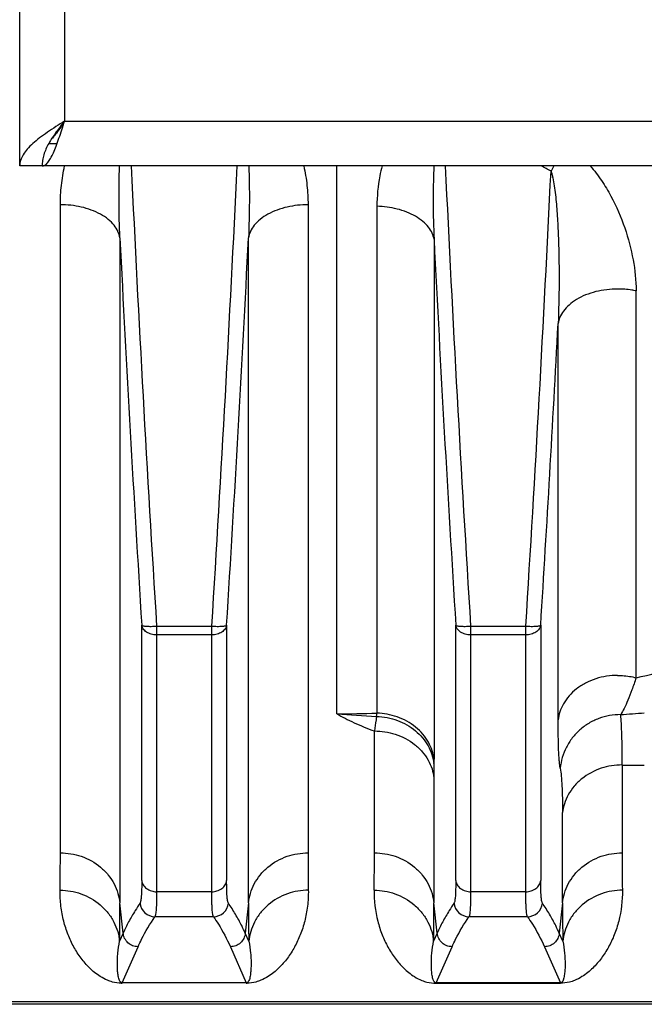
# Model space of a CAD drawing. Extents: x -1598 to 1181, y 8 to 1360.
# Tile 10 of 62: x -741 to -699, y 174 to 240. Entities that reach past the tile are written whole.
import ezdxf

# ---------------------------------------------------------------- set-up
doc = ezdxf.new("R2010")
doc.units = 0
doc.header["$LTSCALE"] = 65.395
doc.layers.add('SG38_1', color=7, linetype='CONTINUOUS')

msp = doc.modelspace()

# ---------------------------------------------------------------- linework, layer by layer
at = {"layer": 'SG38_1', "color": 6, "linetype": 'CONTINUOUS'}
for p, q in [((-740.688, 229.948), (-740.688, 393.948)), ((-738.749, 231.448), (-738.188, 231.448)), ((-605.688, 229.948), (-740.688, 229.948)), ((-646.688, 173.864), (-742.188, 173.864))]:
    msp.add_line(p, q, dxfattribs=at)
at = {"layer": 'SG38_1', "color": 9, "linetype": 'CONTINUOUS'}
for p, q in [((-737.688, 390.948), (-737.688, 232.948)), ((-737.688, 232.948), (-608.688, 232.948)), ((-719.489, 193.3), (-719.489, 229.948)), ((-716.799, 227.248), (-716.799, 193.346)), ((-733.989, 225.144), (-733.989, 180.655)), ((-725.388, 180.655), (-725.388, 225.144)), ((-712.984, 225.039), (-712.984, 190.253)), ((-699.471, 195.707), (-699.471, 221.591)), ((-704.683, 192.9), (-704.683, 219.408)), ((-732.528, 182.143), (-732.528, 199.229)), ((-731.533, 199.161), (-731.533, 181.395)), ((-731.532, 199.161), (-727.844, 199.161)), ((-727.844, 181.395), (-727.844, 199.161)), ((-726.849, 199.229), (-726.849, 182.143)), ((-711.528, 182.143), (-711.528, 199.229)), ((-710.533, 199.161), (-710.533, 181.395)), ((-710.532, 199.161), (-706.844, 199.161)), ((-706.844, 181.395), (-706.844, 199.161)), ((-705.849, 199.229), (-705.849, 182.143)), ((-727.844, 198.579), (-731.533, 198.579)), ((-706.844, 198.579), (-710.533, 198.579)), ((-716.969, 183.996), (-716.969, 192.15)), ((-700.407, 189.873), (-700.407, 183.996)), ((-712.989, 189.025), (-712.989, 180.655)), ((-704.388, 180.655), (-704.388, 186.687)), ((-727.844, 181.395), (-731.533, 181.395)), ((-706.844, 181.395), (-710.533, 181.395)), ((-733.771, 178.622), (-733.989, 180.655)), ((-725.388, 180.655), (-725.606, 178.622)), ((-712.771, 178.622), (-712.989, 180.655)), ((-704.388, 180.655), (-704.606, 178.622)), ((-727.731, 179.726), (-731.645, 179.726)), ((-706.731, 179.726), (-710.645, 179.726)), ((-733.771, 178.622), (-734.008, 178.085)), ((-725.369, 178.085), (-725.606, 178.622)), ((-712.771, 178.622), (-713.008, 178.085)), ((-704.369, 178.085), (-704.606, 178.622)), ((-733.842, 175.3), (-732.776, 177.717)), ((-726.601, 177.717), (-725.535, 175.3)), ((-712.842, 175.3), (-711.776, 177.717)), ((-705.601, 177.717), (-704.535, 175.3)), ((-646.688, 174.032), (-742.188, 174.032))]:
    msp.add_line(p, q, dxfattribs=at)
at = {"layer": 'SG38_1', "color": 2, "linetype": 'CONTINUOUS'}
for p, q in [((-737.969, 183.996), (-737.969, 227.353)), ((-721.407, 227.353), (-721.407, 183.996)), ((-725.535, 175.3), (-733.842, 175.3)), ((-733.842, 175.3), (-733.842, 175.272)), ((-725.535, 175.272), (-725.535, 175.3)), ((-704.535, 175.3), (-712.842, 175.3)), ((-712.842, 175.3), (-712.842, 175.272)), ((-712.842, 175.272), (-704.535, 175.272)), ((-704.535, 175.272), (-704.535, 175.3))]:
    msp.add_line(p, q, dxfattribs=at)
at = {"layer": 'SG38_1', "color": 9, "linetype": 'CONTINUOUS'}
for centre, radius, start, end in [((1280.348, 325.622), 2015.851, 182.720346, 183.59671), ((-2802.945, 329.091), 2079.166, 356.417191, 357.266867), ((1302.702, 325.718), 2017.208, 182.721237, 183.597013), ((-723.738, 194.098), 40.079, 62.38443, 63.44742), ((-655.307, 203.092), 56.467, 151.60153, 151.98976), ((-2841.966, 332.54), 2139.284, 356.425442, 357.242199), ((1404.353, 332.692), 2141.045, 182.879273, 183.573868), ((-2863.732, 332.692), 2141.047, 356.426133, 357.120727), ((1426.664, 332.768), 2142.358, 182.882344, 183.573724), ((-2916.153, 337.009), 2214.595, 356.433061, 356.956014), ((-725.648, 308.922), 116.202, 283.01908, 285.85366), ((-708.3, 342.901), 150.019, 265.72251, 266.74313), ((-719.493, 272.872), 79.572, 270.00303, 271.94089), ((-730.428, 194.745), 13.701, 353.20778, 354.13857), ((-710.41, 327.1), 134.225, 274.23335, 274.90997), ((-604.611, 189.018), 108.378, 179.51011, 179.99628), ((-750.492, 190.25), 37.509, 359.53337, 0.00422), ((-698.929, 297.408), 107.546, 269.21241, 270.00429), ((-876.917, 183.955), 159.948, 359.11979, 0.01473), ((-551.128, 183.875), 149.279, 179.95328, 180.91219), ((-891.495, 180.53), 157.507, 359.11067, 0.04569), ((-731.642, 180.728), 1.002, 185.28556, 269.79964), ((-727.735, 180.728), 1.002, 270.17587, 354.9218), ((-555.77, 180.615), 169.618, 179.98649, 180.85485), ((-870.495, 180.53), 157.507, 359.11067, 0.04569), ((-710.642, 180.728), 1.002, 185.28555, 269.79964), ((-706.735, 180.728), 1.002, 270.17587, 354.92201), ((-534.77, 180.615), 169.618, 179.98649, 180.85485)]:
    msp.add_arc(centre, radius, start, end, dxfattribs=at)
at = {"layer": 'SG38_1', "color": 2, "linetype": 'CONTINUOUS'}
for centre, radius, start, end in [((-887.249, 183.875), 149.279, 359.08781, 0.04672), ((-561.459, 183.955), 159.948, 179.98527, 180.88021), ((-733.842, 177.808), 2.536, 268.65045, 269.31853), ((-733.844, 177.619), 2.348, 269.31679, 270.04174), ((-725.541, 178.383), 3.112, 270.11112, 271.09072)]:
    msp.add_arc(centre, radius, start, end, dxfattribs=at)
at = {"layer": 'SG38_1', "color": 6, "linetype": 'CONTINUOUS'}
for points, knots in [([(-737.688, 232.948), (-738.074, 232.702), (-738.64, 232.343), (-739.345, 231.838), (-739.801, 231.468), (-740.178, 231.096), (-740.463, 230.721), (-740.645, 230.339), (-740.688, 230.074), (-740.688, 229.948)], [0, 0, 0, 0, 0.312557, 0.458434, 0.592754, 0.713321, 0.819613, 0.913525, 1, 1, 1, 1]), ([(-732.64, 180.638), (-732.752, 180.472), (-733.018, 180.06), (-733.406, 179.394), (-733.658, 178.881), (-733.771, 178.626)], [0, 0, 0, 0, 0.259825, 0.636784, 1, 1, 1, 1]), ([(-711.64, 180.638), (-711.752, 180.472), (-712.018, 180.06), (-712.406, 179.394), (-712.658, 178.881), (-712.771, 178.626)], [0, 0, 0, 0, 0.259825, 0.636784, 1, 1, 1, 1])]:
    msp.add_open_spline(points, degree=3, knots=knots, dxfattribs=at)
at = {"layer": 'SG38_1', "color": 2, "linetype": 'CONTINUOUS'}
for points, knots in [([(-739.188, 229.948), (-739.157, 229.948), (-739.09, 229.958), (-738.994, 230.004), (-738.9, 230.079), (-738.767, 230.223), (-738.606, 230.474), (-738.423, 230.847), (-738.24, 231.298), (-738.057, 231.812), (-737.873, 232.369), (-737.75, 232.752), (-737.688, 232.948)], [0, 0, 0, 0, 0.027448, 0.057319, 0.091444, 0.130936, 0.227784, 0.348613, 0.490914, 0.650507, 0.82216, 1, 1, 1, 1]), ([(-737.688, 232.948), (-737.883, 232.7), (-738.261, 232.218), (-738.756, 231.482), (-739.049, 230.841), (-739.168, 230.327), (-739.188, 230.073), (-739.188, 229.948)], [0, 0, 0, 0, 0.276427, 0.538098, 0.777355, 0.889919, 1, 1, 1, 1]), ([(-737.688, 232.948), (-737.83, 232.724), (-738.037, 232.399), (-738.332, 232.004), (-738.484, 231.833), (-738.562, 231.759)], [0, 0, 0, 0, 0.536852, 0.781304, 1, 1, 1, 1]), ([(-737.969, 227.353), (-737.97, 227.568), (-737.957, 228.002), (-737.888, 228.871), (-737.779, 229.519), (-737.686, 229.948)], [0, 0, 0, 0, 0.247702, 0.496808, 1, 1, 1, 1]), ([(-721.691, 229.948), (-721.596, 229.52), (-721.456, 228.658), (-721.406, 227.785), (-721.407, 227.353)], [0, 0, 0, 0, 0.503272, 1, 1, 1, 1]), ([(-733.901, 175.272), (-734.097, 175.277), (-734.411, 175.322), (-734.88, 175.483), (-735.287, 175.698), (-735.683, 175.986), (-736.128, 176.385), (-736.607, 176.944), (-737.086, 177.696), (-737.476, 178.528), (-737.771, 179.444), (-737.924, 180.264), (-737.984, 180.957), (-737.992, 181.316), (-737.988, 181.498)], [0, 0, 0, 0, 0.072247, 0.115929, 0.183158, 0.241402, 0.29645, 0.403917, 0.512619, 0.62511, 0.742909, 0.867346, 0.932545, 1, 1, 1, 1]), ([(-721.389, 181.498), (-721.38, 181.14), (-721.412, 180.609), (-721.517, 179.921), (-721.624, 179.434), (-721.761, 178.969), (-721.969, 178.381), (-722.291, 177.695), (-722.77, 176.943), (-723.25, 176.384), (-723.695, 175.985), (-724.091, 175.698), (-724.498, 175.482), (-724.969, 175.321), (-725.285, 175.276), (-725.481, 175.272)], [0, 0, 0, 0, 0.132503, 0.195622, 0.256911, 0.316594, 0.374705, 0.487144, 0.595771, 0.703185, 0.758212, 0.816436, 0.883675, 0.927421, 1, 1, 1, 1])]:
    msp.add_open_spline(points, degree=3, knots=knots, dxfattribs=at)
at = {"layer": 'SG38_1', "color": 9, "linetype": 'CONTINUOUS'}
for points, knots in [([(-733.989, 225.143), (-734.022, 225.943), (-734.059, 227.545), (-734.039, 229.147), (-734.006, 229.948)], [0, 0, 0, 0, 0.499726, 1, 1, 1, 1]), ([(-725.37, 229.948), (-725.338, 229.153), (-725.318, 227.551), (-725.355, 225.949), (-725.388, 225.143)], [0, 0, 0, 0, 0.496428, 1, 1, 1, 1]), ([(-716.461, 229.948), (-716.518, 229.726), (-716.715, 228.839), (-716.799, 227.927), (-716.799, 227.248)], [0, 0, 0, 0, 0.252538, 1, 1, 1, 1]), ([(-712.987, 229.948), (-713.008, 229.539), (-713.034, 228.721), (-713.046, 227.084), (-713.017, 225.857), (-712.984, 225.04)], [0, 0, 0, 0, 0.250083, 0.500137, 1, 1, 1, 1]), ([(-702.532, 229.948), (-702.258, 229.638), (-701.763, 228.987), (-700.948, 227.621), (-700.191, 225.857), (-699.622, 223.72), (-699.471, 222.287), (-699.471, 221.591)], [0, 0, 0, 0, 0.136877, 0.269976, 0.52599, 0.769462, 1, 1, 1, 1]), ([(-705.16, 229.607), (-705.134, 229.539), (-705.089, 229.391), (-705.012, 229.062), (-704.935, 228.602), (-704.861, 228.015), (-704.8, 227.395), (-704.751, 226.755), (-704.697, 225.881), (-704.651, 224.772), (-704.622, 223.431), (-704.615, 221.642), (-704.645, 220.3), (-704.683, 219.409)], [0, 0, 0, 0, 0.021172, 0.0453, 0.099175, 0.15766, 0.218829, 0.281669, 0.345646, 0.475573, 0.606871, 0.738544, 1, 1, 1, 1]), ([(-733.989, 225.144), (-734.012, 225.287), (-734.106, 225.586), (-734.373, 226.007), (-734.773, 226.4), (-735.292, 226.742), (-735.905, 227.018), (-736.797, 227.278), (-737.503, 227.353), (-737.969, 227.353)], [0, 0, 0, 0, 0.089078, 0.189378, 0.303226, 0.430651, 0.569069, 0.713845, 1, 1, 1, 1]), ([(-721.407, 227.353), (-721.874, 227.353), (-722.58, 227.278), (-723.472, 227.018), (-724.085, 226.742), (-724.603, 226.4), (-725.003, 226.007), (-725.271, 225.586), (-725.364, 225.287), (-725.388, 225.144)], [0, 0, 0, 0, 0.286155, 0.430931, 0.569349, 0.696774, 0.810622, 0.910922, 1, 1, 1, 1]), ([(-712.984, 225.04), (-713.006, 225.179), (-713.096, 225.47), (-713.352, 225.881), (-713.732, 226.266), (-714.225, 226.604), (-714.809, 226.88), (-715.666, 227.149), (-716.346, 227.237), (-716.799, 227.248)], [0, 0, 0, 0, 0.089911, 0.190598, 0.304279, 0.43107, 0.568672, 0.712863, 1, 1, 1, 1]), ([(-700.703, 221.715), (-701.191, 221.715), (-701.926, 221.63), (-702.839, 221.338), (-703.447, 221.039), (-703.95, 220.675), (-704.328, 220.269), (-704.575, 219.845), (-704.661, 219.55), (-704.683, 219.408)], [0, 0, 0, 0, 0.29589, 0.442146, 0.579782, 0.704898, 0.815875, 0.913441, 1, 1, 1, 1]), ([(-699.471, 221.591), (-699.566, 221.61), (-699.973, 221.684), (-700.387, 221.715), (-700.703, 221.715)], [0, 0, 0, 0, 0.235562, 1, 1, 1, 1]), ([(-731.533, 198.579), (-731.654, 198.579), (-731.89, 198.61), (-732.203, 198.744), (-732.437, 198.953), (-732.516, 199.139), (-732.528, 199.229)], [0, 0, 0, 0, 0.282999, 0.548826, 0.786927, 1, 1, 1, 1]), ([(-732.528, 199.229), (-732.521, 199.218), (-732.487, 199.199), (-732.422, 199.182), (-732.326, 199.166), (-732.203, 199.156), (-732.057, 199.149), (-731.831, 199.147), (-731.654, 199.154), (-731.533, 199.161)], [0, 0, 0, 0, 0.039212, 0.1069, 0.203808, 0.327518, 0.474166, 0.638909, 1, 1, 1, 1]), ([(-726.849, 199.229), (-726.861, 199.139), (-726.94, 198.953), (-727.173, 198.744), (-727.487, 198.61), (-727.723, 198.579), (-727.844, 198.579)], [0, 0, 0, 0, 0.213073, 0.451175, 0.717002, 1, 1, 1, 1]), ([(-727.844, 199.161), (-727.723, 199.154), (-727.546, 199.147), (-727.32, 199.149), (-727.174, 199.156), (-727.051, 199.166), (-726.954, 199.182), (-726.889, 199.199), (-726.855, 199.218), (-726.849, 199.229)], [0, 0, 0, 0, 0.361088, 0.525832, 0.672479, 0.796189, 0.893098, 0.960787, 1, 1, 1, 1]), ([(-710.533, 198.579), (-710.654, 198.579), (-710.89, 198.61), (-711.203, 198.744), (-711.437, 198.953), (-711.516, 199.139), (-711.528, 199.229)], [0, 0, 0, 0, 0.282999, 0.548826, 0.786927, 1, 1, 1, 1]), ([(-711.528, 199.229), (-711.521, 199.218), (-711.487, 199.199), (-711.422, 199.182), (-711.326, 199.166), (-711.203, 199.156), (-711.057, 199.149), (-710.831, 199.147), (-710.654, 199.154), (-710.533, 199.161)], [0, 0, 0, 0, 0.039212, 0.1069, 0.203808, 0.327517, 0.474165, 0.638909, 1, 1, 1, 1]), ([(-705.849, 199.229), (-705.861, 199.139), (-705.94, 198.953), (-706.173, 198.744), (-706.487, 198.61), (-706.723, 198.579), (-706.844, 198.579)], [0, 0, 0, 0, 0.213074, 0.451175, 0.717002, 1, 1, 1, 1]), ([(-706.844, 199.161), (-706.723, 199.154), (-706.546, 199.147), (-706.32, 199.149), (-706.174, 199.156), (-706.051, 199.166), (-705.954, 199.182), (-705.889, 199.199), (-705.855, 199.218), (-705.849, 199.229)], [0, 0, 0, 0, 0.361084, 0.525826, 0.672475, 0.796185, 0.893096, 0.960787, 1, 1, 1, 1]), ([(-700.703, 195.867), (-701.193, 195.867), (-701.94, 195.754), (-702.849, 195.377), (-703.459, 194.988), (-703.961, 194.517), (-704.335, 193.994), (-704.578, 193.451), (-704.661, 193.079), (-704.683, 192.9)], [0, 0, 0, 0, 0.272405, 0.410537, 0.544642, 0.671778, 0.790226, 0.899501, 1, 1, 1, 1]), ([(-700.703, 195.867), (-700.594, 195.867), (-700.179, 195.853), (-699.766, 195.786), (-699.471, 195.707)], [0, 0, 0, 0, 0.262645, 1, 1, 1, 1]), ([(-699.471, 195.707), (-699.561, 195.434), (-699.735, 194.928), (-700, 194.241), (-700.246, 193.688), (-700.416, 193.371), (-700.501, 193.241)], [0, 0, 0, 0, 0.322262, 0.598405, 0.825551, 1, 1, 1, 1]), ([(-719.489, 193.3), (-719.307, 193.194), (-718.925, 192.986), (-718.093, 192.583), (-717.43, 192.316), (-716.969, 192.15)], [0, 0, 0, 0, 0.227636, 0.470161, 1, 1, 1, 1]), ([(-716.823, 193.124), (-716.837, 193.045), (-716.889, 192.721), (-716.936, 192.395), (-716.969, 192.15)], [0, 0, 0, 0, 0.245561, 1, 1, 1, 1]), ([(-716.823, 193.124), (-716.35, 193.109), (-715.414, 192.93), (-714.385, 192.35), (-713.739, 191.712), (-713.362, 191.169), (-713.1, 190.575), (-713.009, 190.155), (-712.985, 189.945)], [0, 0, 0, 0, 0.262764, 0.518125, 0.642232, 0.763588, 0.882599, 1, 1, 1, 1]), ([(-712.984, 190.253), (-713.006, 190.446), (-713.092, 190.841), (-713.342, 191.413), (-713.719, 191.954), (-714.381, 192.597), (-715.417, 193.16), (-716.343, 193.329), (-716.799, 193.346)], [0, 0, 0, 0, 0.109465, 0.226075, 0.349447, 0.478427, 0.74338, 1, 1, 1, 1]), ([(-700.501, 193.241), (-700.75, 193.243), (-701.248, 193.201), (-701.97, 193.004), (-702.644, 192.679), (-703.246, 192.238), (-703.754, 191.695), (-704.152, 191.07), (-704.426, 190.384), (-704.519, 189.901), (-704.542, 189.658)], [0, 0, 0, 0, 0.125876, 0.251749, 0.37745, 0.502832, 0.627791, 0.752283, 0.876326, 1, 1, 1, 1]), ([(-700.407, 189.873), (-700.404, 190.238), (-700.403, 190.913), (-700.417, 191.841), (-700.446, 192.599), (-700.48, 193.046), (-700.501, 193.241)], [0, 0, 0, 0, 0.325101, 0.600894, 0.826137, 1, 1, 1, 1]), ([(-704.542, 189.658), (-704.555, 189.734), (-704.579, 189.906), (-704.619, 190.317), (-704.654, 190.957), (-704.679, 191.866), (-704.683, 192.535), (-704.683, 192.9)], [0, 0, 0, 0, 0.07187, 0.159701, 0.382056, 0.663216, 1, 1, 1, 1]), ([(-716.969, 192.15), (-716.5, 192.15), (-715.538, 192.003), (-714.453, 191.441), (-713.758, 190.782), (-713.362, 190.223), (-713.101, 189.631), (-713.012, 189.221), (-712.989, 189.022)], [0, 0, 0, 0, 0.255212, 0.520522, 0.649982, 0.773771, 0.8906, 1, 1, 1, 1]), ([(-700.407, 189.873), (-700.878, 189.873), (-701.845, 189.722), (-702.93, 189.146), (-703.623, 188.474), (-704.017, 187.905), (-704.276, 187.303), (-704.365, 186.888), (-704.388, 186.685)], [0, 0, 0, 0, 0.254148, 0.518756, 0.64828, 0.772443, 0.889883, 1, 1, 1, 1]), ([(-704.542, 189.658), (-704.512, 189.487), (-704.465, 189.093), (-704.42, 188.425), (-704.393, 187.606), (-704.388, 187.01), (-704.388, 186.687)], [0, 0, 0, 0, 0.174134, 0.399403, 0.675082, 1, 1, 1, 1]), ([(-737.969, 183.996), (-737.499, 183.996), (-736.528, 183.837), (-735.445, 183.233), (-734.755, 182.532), (-734.36, 181.935), (-734.1, 181.303), (-734.012, 180.868), (-733.989, 180.655)], [0, 0, 0, 0, 0.248612, 0.510549, 0.640601, 0.76653, 0.886675, 1, 1, 1, 1]), ([(-725.388, 180.655), (-725.365, 180.868), (-725.276, 181.303), (-725.017, 181.935), (-724.622, 182.532), (-723.931, 183.233), (-722.849, 183.837), (-721.877, 183.996), (-721.407, 183.996)], [0, 0, 0, 0, 0.113325, 0.23347, 0.359399, 0.489451, 0.751388, 1, 1, 1, 1]), ([(-716.969, 183.996), (-716.499, 183.996), (-715.528, 183.837), (-714.445, 183.233), (-713.755, 182.532), (-713.36, 181.935), (-713.1, 181.303), (-713.012, 180.868), (-712.989, 180.655)], [0, 0, 0, 0, 0.248612, 0.510549, 0.640601, 0.76653, 0.886675, 1, 1, 1, 1]), ([(-704.388, 180.655), (-704.365, 180.868), (-704.276, 181.303), (-704.017, 181.935), (-703.622, 182.532), (-702.931, 183.233), (-701.849, 183.837), (-700.877, 183.996), (-700.407, 183.996)], [0, 0, 0, 0, 0.113325, 0.23347, 0.359399, 0.489451, 0.751388, 1, 1, 1, 1]), ([(-732.528, 182.143), (-732.528, 181.947), (-732.531, 181.67), (-732.543, 181.324), (-732.555, 181.116), (-732.57, 180.944), (-732.588, 180.809), (-732.61, 180.71), (-732.628, 180.656), (-732.64, 180.638)], [0, 0, 0, 0, 0.387728, 0.548269, 0.685732, 0.799636, 0.88968, 0.95587, 1, 1, 1, 1]), ([(-732.528, 182.143), (-732.516, 182.045), (-732.444, 181.838), (-732.211, 181.588), (-731.89, 181.43), (-731.65, 181.395), (-731.533, 181.395)], [0, 0, 0, 0, 0.22036, 0.471049, 0.739402, 1, 1, 1, 1]), ([(-727.844, 181.395), (-727.726, 181.395), (-727.487, 181.43), (-727.166, 181.588), (-726.933, 181.838), (-726.86, 182.045), (-726.849, 182.143)], [0, 0, 0, 0, 0.260598, 0.528951, 0.77964, 1, 1, 1, 1]), ([(-726.736, 180.64), (-726.748, 180.658), (-726.767, 180.711), (-726.788, 180.809), (-726.807, 180.944), (-726.822, 181.116), (-726.834, 181.324), (-726.846, 181.67), (-726.849, 181.947), (-726.849, 182.143)], [0, 0, 0, 0, 0.043126, 0.109374, 0.199507, 0.313528, 0.451137, 0.611853, 1, 1, 1, 1]), ([(-711.528, 182.143), (-711.528, 181.947), (-711.531, 181.67), (-711.543, 181.324), (-711.555, 181.116), (-711.57, 180.944), (-711.588, 180.809), (-711.61, 180.71), (-711.628, 180.656), (-711.64, 180.638)], [0, 0, 0, 0, 0.387728, 0.54827, 0.685733, 0.799636, 0.88968, 0.955871, 1, 1, 1, 1]), ([(-711.528, 182.143), (-711.516, 182.045), (-711.444, 181.838), (-711.211, 181.588), (-710.89, 181.43), (-710.65, 181.395), (-710.533, 181.395)], [0, 0, 0, 0, 0.22036, 0.471049, 0.739402, 1, 1, 1, 1]), ([(-706.844, 181.395), (-706.726, 181.395), (-706.487, 181.43), (-706.166, 181.588), (-705.933, 181.838), (-705.86, 182.045), (-705.849, 182.143)], [0, 0, 0, 0, 0.260598, 0.528951, 0.77964, 1, 1, 1, 1]), ([(-705.736, 180.64), (-705.748, 180.658), (-705.767, 180.711), (-705.788, 180.809), (-705.807, 180.944), (-705.822, 181.116), (-705.834, 181.324), (-705.846, 181.67), (-705.849, 181.947), (-705.849, 182.143)], [0, 0, 0, 0, 0.043126, 0.109374, 0.199507, 0.313528, 0.451137, 0.611853, 1, 1, 1, 1]), ([(-737.988, 181.498), (-737.518, 181.497), (-736.543, 181.333), (-735.462, 180.714), (-734.773, 179.999), (-734.378, 179.389), (-734.119, 178.745), (-734.031, 178.302), (-734.008, 178.085)], [0, 0, 0, 0, 0.246572, 0.507565, 0.63784, 0.764433, 0.885556, 1, 1, 1, 1]), ([(-731.533, 181.395), (-731.533, 181.177), (-731.535, 180.87), (-731.548, 180.485), (-731.56, 180.255), (-731.575, 180.064), (-731.593, 179.914), (-731.614, 179.805), (-731.633, 179.746), (-731.645, 179.726)], [0, 0, 0, 0, 0.388802, 0.549734, 0.687475, 0.801528, 0.891565, 0.957529, 1, 1, 1, 1]), ([(-727.731, 179.726), (-727.744, 179.746), (-727.762, 179.805), (-727.784, 179.914), (-727.802, 180.064), (-727.817, 180.255), (-727.829, 180.485), (-727.841, 180.87), (-727.844, 181.177), (-727.844, 181.395)], [0, 0, 0, 0, 0.042477, 0.108444, 0.198482, 0.312534, 0.450273, 0.611203, 1, 1, 1, 1]), ([(-721.389, 181.498), (-721.859, 181.497), (-722.834, 181.333), (-723.915, 180.714), (-724.604, 179.999), (-724.998, 179.389), (-725.258, 178.745), (-725.346, 178.302), (-725.369, 178.085)], [0, 0, 0, 0, 0.246572, 0.507565, 0.637841, 0.764433, 0.885556, 1, 1, 1, 1]), ([(-716.988, 181.498), (-716.999, 180.803), (-716.88, 179.78), (-716.474, 178.523), (-716.083, 177.689), (-715.602, 176.936), (-715.12, 176.377), (-714.673, 175.977), (-714.273, 175.69), (-713.861, 175.474), (-713.376, 175.313), (-713.048, 175.272), (-712.842, 175.272)], [0, 0, 0, 0, 0.255276, 0.372527, 0.484485, 0.592683, 0.699695, 0.754549, 0.81269, 0.880128, 0.924511, 1, 1, 1, 1]), ([(-716.988, 181.498), (-716.518, 181.497), (-715.543, 181.333), (-714.462, 180.714), (-713.773, 179.999), (-713.378, 179.389), (-713.119, 178.745), (-713.031, 178.302), (-713.008, 178.085)], [0, 0, 0, 0, 0.246572, 0.507565, 0.63784, 0.764433, 0.885556, 1, 1, 1, 1]), ([(-710.533, 181.395), (-710.533, 181.177), (-710.535, 180.87), (-710.548, 180.485), (-710.56, 180.255), (-710.575, 180.064), (-710.593, 179.914), (-710.614, 179.805), (-710.633, 179.746), (-710.645, 179.726)], [0, 0, 0, 0, 0.388802, 0.549734, 0.687475, 0.801528, 0.891565, 0.957529, 1, 1, 1, 1]), ([(-706.731, 179.726), (-706.744, 179.746), (-706.762, 179.805), (-706.784, 179.914), (-706.802, 180.064), (-706.817, 180.255), (-706.829, 180.485), (-706.841, 180.87), (-706.844, 181.177), (-706.844, 181.395)], [0, 0, 0, 0, 0.042477, 0.108444, 0.198482, 0.312534, 0.450273, 0.611203, 1, 1, 1, 1]), ([(-700.389, 181.498), (-700.377, 180.803), (-700.497, 179.78), (-700.903, 178.523), (-701.294, 177.689), (-701.775, 176.936), (-702.257, 176.377), (-702.704, 175.977), (-703.104, 175.69), (-703.516, 175.474), (-704.001, 175.313), (-704.329, 175.272), (-704.535, 175.272)], [0, 0, 0, 0, 0.255276, 0.372527, 0.484486, 0.592683, 0.699695, 0.754549, 0.81269, 0.880128, 0.924511, 1, 1, 1, 1]), ([(-700.389, 181.498), (-700.859, 181.497), (-701.834, 181.333), (-702.915, 180.714), (-703.604, 179.999), (-703.998, 179.389), (-704.258, 178.745), (-704.346, 178.302), (-704.369, 178.085)], [0, 0, 0, 0, 0.246572, 0.507565, 0.637841, 0.764433, 0.885556, 1, 1, 1, 1]), ([(-725.606, 178.622), (-725.681, 178.792), (-725.883, 179.221), (-726.256, 179.897), (-726.569, 180.392), (-726.736, 180.64)], [0, 0, 0, 0, 0.240801, 0.613385, 1, 1, 1, 1]), ([(-704.606, 178.622), (-704.681, 178.792), (-704.883, 179.221), (-705.256, 179.897), (-705.569, 180.392), (-705.736, 180.64)], [0, 0, 0, 0, 0.240801, 0.613385, 1, 1, 1, 1]), ([(-732.776, 177.717), (-732.7, 177.886), (-732.37, 178.581), (-731.973, 179.243), (-731.645, 179.726)], [0, 0, 0, 0, 0.241068, 1, 1, 1, 1]), ([(-727.731, 179.726), (-727.619, 179.561), (-727.2, 178.916), (-726.833, 178.237), (-726.601, 177.717)], [0, 0, 0, 0, 0.25959, 1, 1, 1, 1]), ([(-711.776, 177.717), (-711.7, 177.886), (-711.37, 178.581), (-710.973, 179.243), (-710.645, 179.726)], [0, 0, 0, 0, 0.241068, 1, 1, 1, 1]), ([(-706.731, 179.726), (-706.619, 179.561), (-706.2, 178.916), (-705.833, 178.237), (-705.601, 177.717)], [0, 0, 0, 0, 0.25959, 1, 1, 1, 1]), ([(-732.776, 177.717), (-732.898, 177.717), (-733.145, 177.763), (-733.463, 177.961), (-733.69, 178.259), (-733.759, 178.501), (-733.771, 178.622)], [0, 0, 0, 0, 0.250126, 0.500275, 0.750266, 1, 1, 1, 1]), ([(-725.606, 178.622), (-725.618, 178.501), (-725.687, 178.26), (-725.913, 177.961), (-726.232, 177.763), (-726.479, 177.717), (-726.601, 177.717)], [0, 0, 0, 0, 0.249734, 0.499725, 0.749874, 1, 1, 1, 1]), ([(-711.776, 177.717), (-711.898, 177.717), (-712.145, 177.763), (-712.463, 177.961), (-712.69, 178.259), (-712.759, 178.501), (-712.771, 178.622)], [0, 0, 0, 0, 0.250126, 0.500275, 0.750266, 1, 1, 1, 1]), ([(-704.606, 178.622), (-704.618, 178.501), (-704.687, 178.26), (-704.913, 177.961), (-705.232, 177.763), (-705.479, 177.717), (-705.601, 177.717)], [0, 0, 0, 0, 0.249734, 0.499725, 0.749874, 1, 1, 1, 1]), ([(-733.913, 175.318), (-733.963, 175.345), (-734.024, 175.446), (-734.07, 175.596), (-734.102, 175.748), (-734.131, 175.957), (-734.153, 176.23), (-734.162, 176.569), (-734.154, 176.925), (-734.119, 177.434), (-734.062, 177.823), (-734.008, 178.085)], [0, 0, 0, 0, 0.060619, 0.114705, 0.169, 0.224306, 0.338726, 0.458703, 0.584522, 0.716449, 1, 1, 1, 1]), ([(-725.369, 178.085), (-725.314, 177.823), (-725.257, 177.434), (-725.222, 176.925), (-725.214, 176.569), (-725.223, 176.229), (-725.245, 175.957), (-725.275, 175.748), (-725.306, 175.596), (-725.352, 175.446), (-725.413, 175.345), (-725.464, 175.318)], [0, 0, 0, 0, 0.283549, 0.415474, 0.541292, 0.661267, 0.775685, 0.830991, 0.885286, 0.939371, 1, 1, 1, 1]), ([(-712.842, 175.3), (-712.868, 175.3), (-712.913, 175.312), (-712.957, 175.35), (-712.984, 175.385), (-713.012, 175.432), (-713.037, 175.493), (-713.069, 175.592), (-713.097, 175.719), (-713.12, 175.876), (-713.138, 176.037), (-713.154, 176.26), (-713.166, 176.675), (-713.138, 177.307), (-713.063, 177.819), (-713.008, 178.085)], [0, 0, 0, 0, 0.026977, 0.044412, 0.059383, 0.073444, 0.100529, 0.127206, 0.180713, 0.235154, 0.290814, 0.347804, 0.465978, 0.720042, 1, 1, 1, 1]), ([(-704.369, 178.085), (-704.314, 177.819), (-704.239, 177.307), (-704.211, 176.675), (-704.223, 176.26), (-704.239, 176.037), (-704.256, 175.876), (-704.28, 175.719), (-704.308, 175.592), (-704.339, 175.493), (-704.365, 175.432), (-704.392, 175.385), (-704.42, 175.35), (-704.464, 175.312), (-704.508, 175.3), (-704.535, 175.3)], [0, 0, 0, 0, 0.279953, 0.534012, 0.652184, 0.709173, 0.764832, 0.819271, 0.872778, 0.899454, 0.926539, 0.9406, 0.955572, 0.97301, 1, 1, 1, 1]), ([(-733.842, 175.3), (-733.85, 175.3), (-733.874, 175.302), (-733.898, 175.31), (-733.913, 175.318)], [0, 0, 0, 0, 0.309873, 1, 1, 1, 1]), ([(-725.464, 175.318), (-725.468, 175.315), (-725.49, 175.305), (-725.515, 175.3), (-725.535, 175.3)], [0, 0, 0, 0, 0.198874, 1, 1, 1, 1])]:
    msp.add_open_spline(points, degree=3, knots=knots, dxfattribs=at)

doc.saveas('drawing.dxf')
